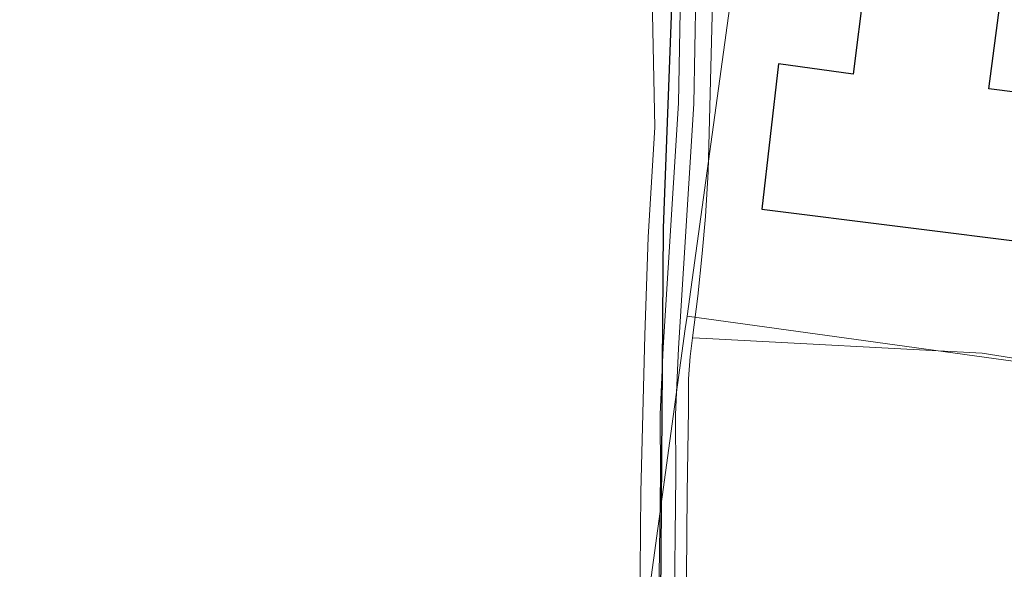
# Model space of a CAD drawing. Header units: metres. Extents: x 174255 to 175175, y 462028 to 462911.
# Tile 88 of 256: x 174721 to 174774, y 462628 to 462658. Entities that reach past the tile are written whole.
import ezdxf

# ---------------------------------------------------------------- set-up
doc = ezdxf.new("R2010")
doc.units = ezdxf.units.M
for name, color, linetype, lineweight in [('B-WE-OG-BEBOUWING-G', 8, 'Continuous', 30), ('B-WE-OG-TERREIN_AGRARISCH-G', 8, 'Continuous', 20), ('B-WE-WH-WATERGANG_SLOOT_BODEM-G', 8, 'Continuous', 20), ('B-WE-WH-WATERGANG_SLOOT_INSTEEK-G', 8, 'Continuous', 20), ('B-XX-KG-GRENS_PERCEEL-G', 213, 'Continuous', 20)]:
    doc.layers.add(name, color=color, linetype=linetype, lineweight=lineweight)
doc.layers.add('N-XX-AL-PLANGRENS-FASE2-G', color=150, linetype='AL-WERKGRENS', lineweight=25, true_color=0x007fff)
doc.linetypes.add('AL-WERKGRENS', pattern='A,10,[106,Afdeling.shx,S=1,R=0,X=0,Y=0],-2', length=12)

msp = doc.modelspace()

# ---------------------------------------------------------------- linework, layer by layer
at = {"layer": 'B-WE-OG-BEBOUWING-G'}
msp.add_lwpolyline([(174762.311, 462660.0080000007), (174766.0670000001, 462659.4950000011), (174765.4850000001, 462654.8130000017), (174761.5, 462655.3750000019), (174760.6, 462647.6000000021), (174790.175, 462643.9000000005), (174790.753, 462643.8280000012), (174790.674, 462643.2179999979), (174795.585, 462642.5770000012), (174796.274, 462651.0680000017), (174791.075, 462651.7250000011), (174772.732, 462654.0430000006), (174773.6660000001, 462661.1010000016)], dxfattribs=at)
at = {"layer": 'B-WE-OG-TERREIN_AGRARISCH-G'}
msp.add_lwpolyline([(174795.205, 462636.2769999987), (174772.385, 462639.9140000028), (174757.649, 462640.6960000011), (174756.898, 462640.7250000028), (174756.769, 462639.7300000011), (174756.685, 462638.5400000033), (174756.681, 462636.9200000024), (174756.611, 462632.4340000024), (174756.536, 462623.6059999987), (174756.376, 462616.7390000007), (174756.523, 462610.2810000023), (174756.739, 462602.9750000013), (174756.941, 462599.4710000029), (174757.251, 462596.3210000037), (174757.671, 462593.1919999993), (174758.135, 462590.2620000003), (174758.677, 462586.9470000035), (174759.641, 462583.1270000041), (174759.786, 462582.5540000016), (174761.554, 462575.6620000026), (174765.003, 462562.1860000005), (174765.2950000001, 462560.667), (174766.265, 462553.4590000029), (174767.2063292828, 462546.4636155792)], dxfattribs=at)
at = {"layer": 'B-WE-WH-WATERGANG_SLOOT_BODEM-G'}
for points in [[(174756.3407251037, 462673.4727936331), (174756.414, 462668.0530000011), (174756.1430000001, 462653.2679999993), (174755.325, 462640.2160000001), (174755.162, 462636.6270000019), (174755.186, 462633.4170000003), (174755.086, 462625.3220000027), (174755.023, 462616.0829999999), (174755.254, 462605.3529999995), (174755.463, 462600.0310000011), (174755.617, 462597.9300000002), (174755.895, 462595.4619999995), (174756.453, 462591.8240000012), (174757.292, 462587.0630000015), (174757.82, 462584.6370000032)], [(174759.019, 462583.034000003), (174758.107, 462587.2230000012), (174757.272, 462591.9590000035), (174756.718, 462595.5720000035), (174756.444, 462598.0060000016), (174756.292, 462600.0779999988), (174756.084, 462605.3780000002), (174755.8530000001, 462616.0889999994), (174755.916, 462625.3139999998), (174756.016, 462633.4149999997), (174755.9920000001, 462636.6109999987), (174756.154, 462640.1720000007), (174756.973, 462653.2350000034), (174757.244, 462668.0370000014), (174757.3368675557, 462672.5535226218)]]:
    msp.add_lwpolyline(points, dxfattribs=at)
at = {"layer": 'B-WE-WH-WATERGANG_SLOOT_INSTEEK-G'}
for points in [[(174756.529, 462583.8360000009), (174756.478, 462585.1310000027), (174754.64, 462595.749999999), (174754.265, 462602.5800000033), (174753.97, 462610.2490000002), (174754.055, 462616.4880000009), (174754.058, 462624.070000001), (174754.135, 462632.4900000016), (174754.355, 462640.8780000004), (174754.532, 462646.1030000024), (174754.883, 462651.9900000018), (174754.735, 462658.910000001), (174755.136, 462671.4759999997), (174755.1916006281, 462674.1012218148)], [(174758.2462694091, 462672.0218198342), (174758.247, 462669.8129999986), (174757.953, 462657.9530000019), (174757.733, 462649.598), (174757.588, 462647.2170000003), (174757.408, 462645.2320000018), (174757.186, 462642.9500000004), (174756.898, 462640.7250000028)]]:
    msp.add_lwpolyline(points, dxfattribs=at)
at = {"layer": 'B-XX-KG-GRENS_PERCEEL-G', "flags": 128}
for points in [[(174756.607, 462641.881), (174761.573, 462677.893)], [(174758.349, 462583.455), (174757.151, 462590.482), (174754.604, 462605.414), (174753.578, 462619.877), (174756.513, 462641.203), (174756.607, 462641.881)], [(174796.361, 462636.404), (174756.607, 462641.881)]]:
    msp.add_lwpolyline(points, dxfattribs=at)
at = {"layer": 'N-XX-AL-PLANGRENS-FASE2-G', "flags": 128}
msp.add_lwpolyline([(174756.0498721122, 462666.5501170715), (174755.9833574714, 462664.0825716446), (174755.3333574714, 462646.5825716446), (174755.1833574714, 462626.8325716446), (174755.2333574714, 462606.9325716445), (174756.2333574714, 462595.3825716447), (174758.5958574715, 462583.1575716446), (174759.5333574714, 462578.3325716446), (174761.3833574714, 462573.3825716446), (174764.0232686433, 462560.3985187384), (174765.215, 462553.1450000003), (174766.341, 462544.675), (174766.292, 462536.403), (174763.894, 462523.811), (174760.762, 462515.718), (174748.8174954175, 462487.358661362), (174674.4426188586, 462494.0136810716, 0.04199874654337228), (174666.0577772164, 462494.0580673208), (174643.5965542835, 462492.2877370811, -0.02119842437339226), (174639.3615599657, 462492.1340915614), (174607.3025240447, 462492.3305012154), (174606.8052494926, 462521.3899965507), (174609.2981678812, 462521.3567278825), (174609.494, 462536.031), (174609.908, 462546.001), (174608.43, 462546.027), (174608.88, 462572.176), (174608.7566291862, 462630.8413227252), (174611.7330983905, 462638.5135568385), (174653.3489918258, 462646.3901116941), (174694.7307776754, 462655.0808746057), (174752.8161794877, 462669.7667530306), (174753.7989923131, 462666.4882187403)], format="xyb", close=True, dxfattribs=at)

doc.saveas('drawing.dxf')
